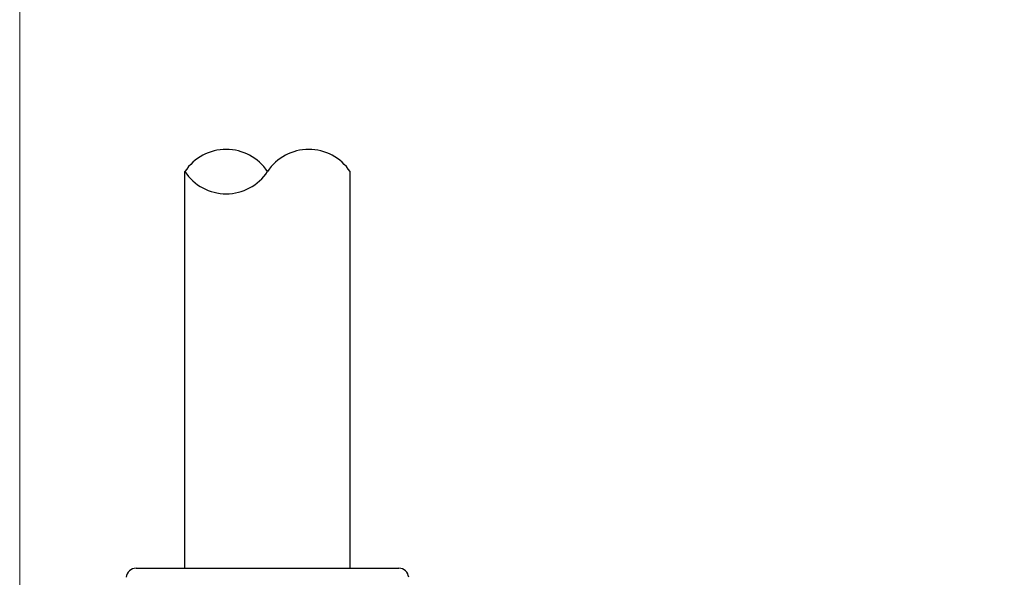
# Model space of a CAD drawing. Header units: millimetres. Extents: x 399 to 6233, y -1870 to 1602.
# Tile 63 of 256: x 4704 to 4734, y -1608 to -1592. Entities that reach past the tile are written whole.
import ezdxf

# ---------------------------------------------------------------- set-up
doc = ezdxf.new("R2010")
doc.units = ezdxf.units.MM
doc.layers.add('AM_5', color=3, linetype='Continuous', lineweight=25)
doc.layers.add('可見 (ISO)', color=7, linetype='Continuous', lineweight=25)
doc.styles.add('尺寸標註', font='romans.shx', dxfattribs={"bigfont": 'CHINESET.SHX'})
doc.dimstyles.new('CNS1$0', dxfattribs={"dimtxt": 2.5, "dimasz": 2.5, "dimexe": 1, "dimexo": 1, "dimgap": 1.5, "dimtad": 1, "dimtoh": 1, "dimdec": 1, "dimdsep": 46, "dimtxsty": '尺寸標註', "dimcen": 0, "dimclrd": 2, "dimclre": 2, "dimclrt": 1, "dimadec": 0, "dimazin": 2, "dimtp": 0.1, "dimtm": 0.1, "dimtfac": 0.71, "dimtdec": 1, "dimtmove": 0, "dimatfit": 0, "dimfxl": 0, "dimlwd": 13, "dimlwe": 13, "dimarcsym": 0})

# ---------------------------------------------------------------- blocks, each defined once
blk = doc.blocks.new('*D237')
at = {"layer": 'AM_5', "color": 2, "lineweight": 13}
for p, q in [((4704.244, -1630.794), (4704.244, -1558.834)), ((4864.764, -1627.186), (4864.764, -1558.834)), ((4862.264, -1559.834), (4706.744, -1559.834))]:
    blk.add_line(p, q, dxfattribs=at)
at = {"layer": 'AM_5', "color": 2, "lineweight": -2}
for points in [[(4706.744, -1559.417), (4706.744, -1560.251), (4704.244, -1559.834)], [(4862.264, -1559.417), (4862.264, -1560.251), (4864.764, -1559.834)]]:
    blk.add_solid(points, dxfattribs=at)
at = {"layer": 'Defpoints', "color": 0, "lineweight": -2}
for p in [(4704.244, -1559.834), (4864.764, -1628.186), (4704.244, -1631.794)]:
    blk.add_point(p, dxfattribs=at)
at = {"layer": 'AM_5', "color": 1, "insert": (4784.504, -1557.084), "char_height": 2.5, "attachment_point": 5, "style": '尺寸標註'}
blk.add_mtext('160.5', dxfattribs=at)

msp = doc.modelspace()

# ---------------------------------------------------------------- linework, layer by layer
for centre, start, end in [((4710.494, -1596.962), 33.5573, 146.4427), ((4712.994, -1596.962), 33.5573, 146.4427), ((4710.494, -1595.304), 213.5573, 326.4427)]:
    msp.add_arc(centre, 1.5, start, end)
at = {"layer": '可見 (ISO)'}
for p, q in [((4709.244, -1608.133), (4709.244, -1596.133)), ((4714.244, -1608.133), (4714.244, -1596.133)), ((4707.77, -1608.133), (4715.718, -1608.133))]:
    msp.add_line(p, q, dxfattribs=at)
for centre, start, end in [((4707.77, -1608.433), 90, 175.2432), ((4715.718, -1608.433), 4.7568, 90)]:
    msp.add_arc(centre, 0.3, start, end, dxfattribs=at)

# ---------------------------------------------------------------- dimensions: what is measured, and where the dimension line sits
at = {"layer": 'AM_5'}
dim = msp.add_linear_dim(base=(4704.244, -1559.834), p1=(4864.764, -1628.186), p2=(4704.244, -1631.794), dimstyle='CNS1$0', override={"dimfxl": 4, "dimarcsym": 1}, dxfattribs=at)
dim.commit()
dim.dimension.update_dxf_attribs({"geometry": '*D237', "text_midpoint": (4784.504, -1557.084)})

doc.saveas('drawing.dxf')
